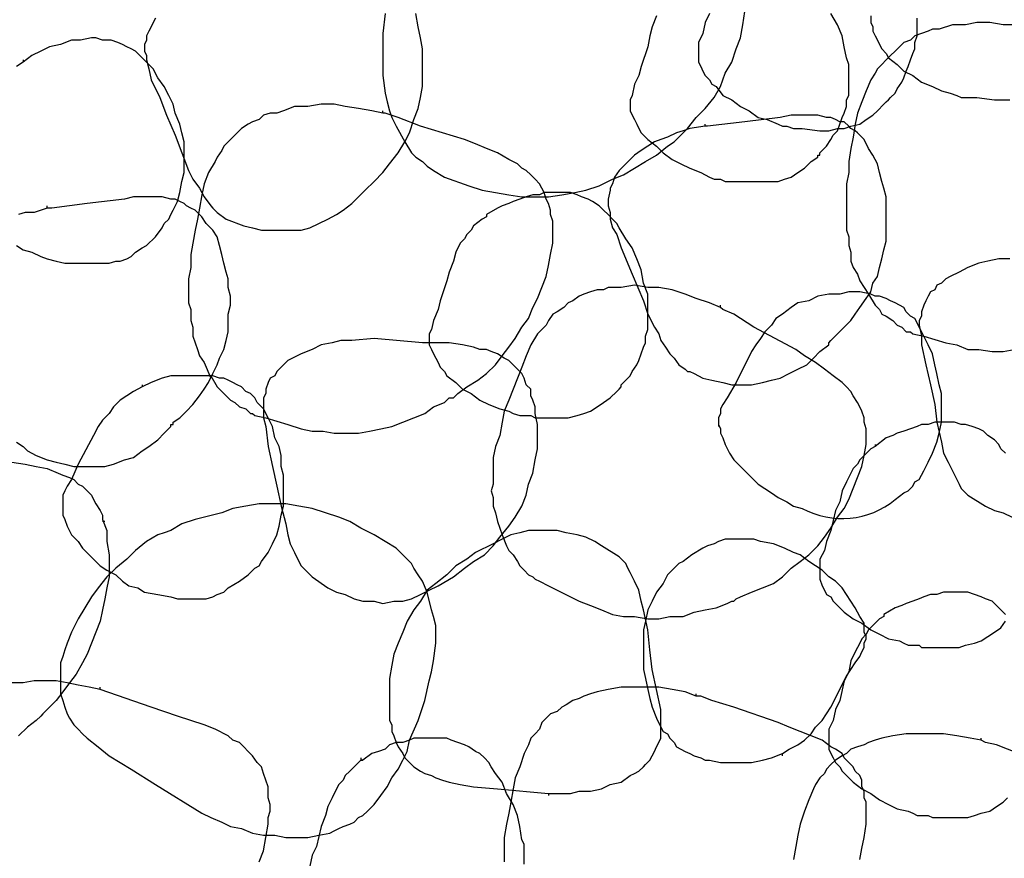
# Model space of a CAD drawing. Header units: millimetres. Extents: x 14 to 424, y 0 to 287.
# Tile 26 of 104: x 85 to 104, y 244 to 260. Entities that reach past the tile are written whole.
import ezdxf

# ---------------------------------------------------------------- set-up
doc = ezdxf.new("R2010")
doc.units = ezdxf.units.MM
doc.layers.add('PDF _0', color=7, linetype='Continuous')

msp = doc.modelspace()

# ---------------------------------------------------------------- linework, layer by layer
at = {"layer": 'PDF _0', "lineweight": 25}
for points in [[(88.029, 260.141), (87.988, 260.058), (87.946, 259.975), (87.905, 259.892), (87.863, 259.809), (87.863, 259.726), (87.821, 259.643), (87.821, 259.518), (87.863, 259.435), (87.863, 259.352), (87.905, 259.186), (87.946, 258.978), (88.112, 258.645), (88.237, 258.313), (88.403, 257.939), (88.528, 257.607), (88.652, 257.275), (88.735, 257.108), (88.86, 256.942), (88.943, 256.776), (89.068, 256.61), (89.109, 256.568), (89.192, 256.485), (89.359, 256.361), (89.691, 256.236), (89.857, 256.194), (90.023, 256.153), (90.231, 256.153), (90.397, 256.153), (90.563, 256.153), (90.771, 256.153), (90.937, 256.194), (91.103, 256.278), (91.27, 256.361), (91.436, 256.444), (91.56, 256.527), (91.727, 256.651), (91.976, 256.901), (92.142, 257.067), (92.308, 257.233), (92.433, 257.399), (92.599, 257.607), (92.724, 257.815), (92.807, 257.981), (92.89, 258.23), (92.973, 258.438), (93.014, 258.645), (93.056, 258.853), (93.056, 259.102), (93.056, 259.31), (93.056, 259.559), (93.014, 259.767), (92.973, 259.975), (92.931, 260.224)], [(92.35, 260.224), (92.308, 259.85), (92.308, 259.435), (92.308, 259.269), (92.308, 259.061), (92.35, 258.729), (92.391, 258.562), (92.433, 258.396), (92.474, 258.272), (92.557, 258.105), (92.724, 257.815), (92.848, 257.607), (92.931, 257.524), (93.056, 257.441), (93.139, 257.358), (93.264, 257.275), (93.471, 257.15), (93.928, 256.984), (94.178, 256.901), (94.427, 256.859), (94.676, 256.818), (94.925, 256.776), (95.175, 256.776), (95.424, 256.776), (95.673, 256.818), (95.922, 256.859), (96.13, 256.901), (96.379, 256.984), (96.629, 257.108), (96.836, 257.191), (97.252, 257.441), (97.459, 257.565), (97.667, 257.732), (97.792, 257.815), (97.875, 257.898), (98.041, 258.064), (98.207, 258.272), (98.373, 258.438), (98.54, 258.645), (98.664, 258.853), (98.747, 259.102), (98.872, 259.31), (98.955, 259.559), (99.038, 259.767), (99.08, 260.016), (99.121, 260.266)], [(97.459, 260.183), (97.376, 259.975), (97.335, 259.809), (97.293, 259.601), (97.169, 259.227), (97.127, 259.061), (97.044, 258.895), (97.002, 258.687), (96.961, 258.604), (96.961, 258.521), (96.961, 258.396), (97.002, 258.313), (97.044, 258.23), (97.086, 258.147), (97.127, 258.064), (97.169, 257.981), (97.252, 257.898), (97.293, 257.856), (97.459, 257.732), (97.584, 257.607), (97.75, 257.482), (97.916, 257.399), (98.083, 257.316), (98.29, 257.233), (98.456, 257.15), (98.54, 257.108), (98.664, 257.108), (98.747, 257.067), (98.789, 257.067), (98.83, 257.067), (98.872, 257.067), (98.955, 257.067), (99.287, 257.067), (99.412, 257.067), (99.578, 257.067), (99.744, 257.067), (99.869, 257.108), (99.994, 257.15), (100.118, 257.233), (100.243, 257.316), (100.367, 257.441), (100.492, 257.524), (100.492, 257.565), (100.534, 257.565), (100.534, 257.607), (100.575, 257.648), (100.658, 257.732), (100.741, 257.856), (100.783, 257.939), (100.866, 258.022), (100.907, 258.147), (100.949, 258.272), (100.991, 258.355), (101.032, 258.479), (101.032, 258.604), (101.074, 258.687), (101.074, 258.812), (101.074, 258.936), (101.074, 259.019), (101.074, 259.144), (101.074, 259.269), (101.032, 259.393), (100.991, 259.601), (100.949, 259.809), (100.866, 260.016), (100.741, 260.224)], [(98.456, 260.224), (98.373, 260.058), (98.332, 259.85), (98.249, 259.684), (98.249, 259.601), (98.249, 259.476), (98.249, 259.393), (98.249, 259.31), (98.29, 259.227), (98.332, 259.144), (98.373, 259.061), (98.456, 258.978), (98.498, 258.895), (98.581, 258.853), (98.706, 258.687), (98.872, 258.604), (99.038, 258.479), (99.204, 258.396), (99.37, 258.272), (99.537, 258.23), (99.744, 258.147), (99.827, 258.105), (99.91, 258.105), (100.035, 258.064), (100.077, 258.064), (100.118, 258.064), (100.201, 258.064), (100.534, 258.022), (100.7, 258.022), (100.866, 258.064), (100.991, 258.064), (101.115, 258.105), (101.281, 258.147), (101.406, 258.23), (101.531, 258.313), (101.614, 258.396), (101.738, 258.521), (101.78, 258.562), (101.821, 258.604), (101.863, 258.645), (101.946, 258.729), (101.988, 258.812), (102.071, 258.936), (102.112, 259.019), (102.154, 259.144), (102.195, 259.227), (102.237, 259.352), (102.278, 259.476), (102.32, 259.559), (102.32, 259.684), (102.361, 259.809), (102.361, 259.892), (102.361, 260.016), (102.361, 260.141)], [(101.489, 260.183), (101.489, 260.058), (101.531, 259.975), (101.531, 259.892), (101.572, 259.809), (101.614, 259.726), (101.655, 259.643), (101.697, 259.559), (101.78, 259.476), (101.821, 259.393), (101.988, 259.269), (102.112, 259.144), (102.278, 259.061), (102.445, 258.936), (102.652, 258.853), (102.818, 258.77), (102.985, 258.729), (103.109, 258.687), (103.192, 258.645), (103.275, 258.645), (103.317, 258.645), (103.358, 258.645), (103.4, 258.645), (103.483, 258.645), (103.815, 258.604), (103.982, 258.604), (104.106, 258.604)], [(104.231, 260.016), (103.982, 260.016), (103.732, 260.058), (103.483, 260.058), (103.275, 260.016), (103.026, 260.016), (102.777, 259.933), (102.652, 259.933), (102.569, 259.892), (102.445, 259.85), (102.32, 259.809), (102.237, 259.726), (102.112, 259.684), (102.029, 259.601), (101.946, 259.518), (101.863, 259.435), (101.78, 259.352), (101.697, 259.269), (101.614, 259.186), (101.572, 259.102), (101.489, 258.978), (101.406, 258.77), (101.323, 258.562), (101.24, 258.355), (101.198, 258.147), (101.157, 257.898), (101.115, 257.69), (101.074, 257.441), (101.074, 257.233), (101.032, 257.025), (101.032, 256.776), (101.032, 256.568), (101.032, 256.319), (101.032, 256.236), (101.032, 256.194), (101.032, 256.153), (101.074, 256.028), (101.074, 255.862), (101.115, 255.737), (101.115, 255.571), (101.157, 255.447), (101.24, 255.322), (101.281, 255.197), (101.448, 254.948), (101.572, 254.74), (101.655, 254.657), (101.697, 254.574), (101.78, 254.533), (101.904, 254.45), (101.988, 254.367), (102.071, 254.325), (102.154, 254.242), (102.237, 254.242), (102.278, 254.2), (102.486, 254.159), (102.902, 254.034), (103.109, 253.993), (103.317, 253.91), (103.525, 253.91), (103.774, 253.868), (103.982, 253.868), (104.189, 253.91)], [(85.412, 255.862), (85.537, 255.779), (85.703, 255.737), (85.869, 255.654), (85.994, 255.613), (86.16, 255.571), (86.326, 255.53), (86.575, 255.53), (86.824, 255.53), (86.949, 255.53), (87.032, 255.53), (87.157, 255.53), (87.281, 255.571), (87.365, 255.571), (87.489, 255.613), (87.572, 255.654), (87.655, 255.737), (87.78, 255.821), (87.863, 255.862), (88.029, 256.028), (88.154, 256.194), (88.195, 256.278), (88.278, 256.361), (88.32, 256.444), (88.362, 256.527), (88.445, 256.693), (88.486, 256.859), (88.528, 257.067), (88.569, 257.233), (88.569, 257.441), (88.569, 257.607), (88.569, 257.815), (88.528, 257.981), (88.486, 258.147), (88.403, 258.355), (88.362, 258.521), (88.278, 258.687), (88.195, 258.853), (88.071, 259.019), (87.988, 259.186), (87.863, 259.31), (87.78, 259.393), (87.738, 259.435), (87.655, 259.518), (87.572, 259.559), (87.489, 259.601), (87.406, 259.643), (87.323, 259.684), (87.198, 259.726), (87.115, 259.726), (87.032, 259.726), (86.908, 259.767), (86.824, 259.767), (86.617, 259.726), (86.451, 259.726), (86.243, 259.643), (86.035, 259.601), (85.869, 259.518), (85.703, 259.435), (85.537, 259.31)], [(93.014, 259.767), (93.014, 259.767)], [(87.863, 259.393), (87.863, 259.352)], [(85.537, 259.352), (85.537, 259.31), (85.412, 259.227)], [(92.308, 258.355), (92.1, 258.396), (91.851, 258.438), (91.602, 258.479), (91.394, 258.521), (91.145, 258.521), (90.896, 258.479), (90.646, 258.479), (90.439, 258.396), (90.314, 258.355), (90.189, 258.355), (90.065, 258.313), (89.982, 258.23), (89.857, 258.189), (89.774, 258.147), (89.649, 258.064), (89.566, 257.981), (89.483, 257.898), (89.4, 257.815), (89.317, 257.732), (89.275, 257.648), (89.192, 257.524), (89.151, 257.441), (89.026, 257.233), (88.943, 257.025), (88.902, 256.818), (88.86, 256.568), (88.819, 256.361), (88.777, 256.153), (88.735, 255.904), (88.694, 255.696), (88.694, 255.447), (88.652, 255.239), (88.652, 255.031), (88.652, 254.782), (88.694, 254.657), (88.694, 254.616), (88.694, 254.45), (88.735, 254.325), (88.735, 254.159), (88.777, 254.034), (88.819, 253.91), (88.86, 253.785), (88.943, 253.66), (89.068, 253.37)], [(89.068, 253.411), (89.192, 253.203), (89.275, 253.12), (89.359, 253.037), (89.442, 252.954), (89.525, 252.913), (89.608, 252.829), (89.732, 252.788), (89.816, 252.705), (89.857, 252.705), (89.899, 252.663), (90.106, 252.622), (90.522, 252.497), (90.771, 252.414), (90.979, 252.373), (91.186, 252.373), (91.394, 252.331), (91.602, 252.331), (91.851, 252.331), (92.059, 252.373), (92.267, 252.414), (92.474, 252.456), (92.682, 252.539), (92.89, 252.622), (93.097, 252.705), (93.264, 252.829), (93.471, 252.913), (93.554, 252.996), (93.596, 252.996), (93.637, 252.996), (93.721, 253.079), (93.887, 253.203), (94.094, 253.328), (94.261, 253.453), (94.427, 253.619), (94.551, 253.785), (94.676, 253.951), (94.801, 254.117), (94.925, 254.325), (95.05, 254.491), (95.133, 254.699), (95.216, 254.865), (95.299, 255.073), (95.382, 255.281), (95.424, 255.488), (95.465, 255.696), (95.507, 255.904), (95.507, 256.111), (95.507, 256.319), (95.465, 256.444), (95.465, 256.527), (95.424, 256.651), (95.382, 256.735), (95.341, 256.859), (95.299, 256.942), (95.258, 257.025), (95.175, 257.108), (95.091, 257.191), (95.008, 257.275), (94.925, 257.316), (94.842, 257.399), (94.676, 257.482), (94.468, 257.607), (94.261, 257.69), (94.053, 257.773), (93.845, 257.856), (93.014, 258.105), (92.599, 258.272), (92.35, 258.355), (92.308, 258.355), (92.308, 258.396)], [(98.373, 258.105), (98.083, 258.064), (97.958, 258.022), (97.833, 257.981), (97.667, 257.898), (97.542, 257.856), (97.418, 257.815), (97.293, 257.732), (97.169, 257.648), (97.044, 257.565), (96.961, 257.482), (96.836, 257.358), (96.753, 257.275), (96.67, 257.15), (96.629, 257.025), (96.587, 256.942), (96.587, 256.901), (96.545, 256.735), (96.545, 256.61), (96.587, 256.485), (96.587, 256.361), (96.629, 256.194), (96.712, 256.07), (96.795, 255.821), (97.002, 255.322), (97.21, 254.824), (97.293, 254.574), (97.418, 254.325), (97.501, 254.2), (97.542, 254.076), (97.626, 253.951), (97.709, 253.827), (97.792, 253.743), (97.875, 253.619), (97.999, 253.536), (98.041, 253.494), (98.083, 253.494), (98.166, 253.453), (98.332, 253.37), (98.498, 253.328), (98.706, 253.286), (98.872, 253.245), (99.038, 253.245), (99.246, 253.245), (99.453, 253.286), (99.62, 253.328), (99.786, 253.37), (99.952, 253.453), (100.118, 253.536), (100.284, 253.619), (100.409, 253.743), (100.534, 253.868), (100.7, 253.993), (100.7, 254.034), (100.741, 254.076), (100.866, 254.2), (100.991, 254.325), (101.115, 254.45), (101.198, 254.574), (101.281, 254.699), (101.406, 254.865), (101.489, 254.99), (101.531, 255.156), (101.614, 255.281), (101.655, 255.447), (101.697, 255.613), (101.738, 255.779), (101.78, 255.945), (101.78, 256.111), (101.78, 256.278), (101.78, 256.444), (101.78, 256.61), (101.78, 256.776), (101.738, 256.942), (101.697, 257.067), (101.655, 257.233), (101.614, 257.399), (101.531, 257.565), (101.448, 257.69), (101.364, 257.856), (101.24, 257.981), (101.198, 258.022), (101.115, 258.064), (101.074, 258.105), (100.991, 258.189), (100.907, 258.189), (100.824, 258.23), (100.741, 258.272), (100.658, 258.272), (100.492, 258.313), (100.326, 258.313), (100.16, 258.313), (99.994, 258.313), (99.786, 258.272), (99.121, 258.189), (98.415, 258.105), (98.373, 258.105), (98.373, 258.147)], [(88.486, 258.147), (88.486, 258.147)], [(85.412, 252.165), (85.537, 252.082), (85.62, 251.999), (85.703, 251.957), (85.786, 251.916), (85.994, 251.832), (86.16, 251.791), (86.326, 251.749), (86.492, 251.708), (86.7, 251.708), (86.866, 251.708), (87.074, 251.708), (87.24, 251.749), (87.448, 251.832), (87.614, 251.874), (87.78, 251.999), (87.905, 252.082), (88.071, 252.206), (88.195, 252.331), (88.32, 252.456), (88.32, 252.497), (88.362, 252.497), (88.362, 252.539), (88.486, 252.622), (88.611, 252.746), (88.735, 252.871), (88.86, 253.037), (88.943, 253.162), (89.026, 253.286), (89.109, 253.453), (89.192, 253.619), (89.234, 253.743), (89.317, 253.91), (89.359, 254.076), (89.4, 254.242), (89.4, 254.408), (89.4, 254.574), (89.442, 254.74), (89.442, 254.907), (89.4, 255.073), (89.4, 255.239), (89.359, 255.364), (89.317, 255.53), (89.275, 255.696), (89.234, 255.862), (89.192, 256.028), (89.109, 256.153), (88.985, 256.278), (88.902, 256.402), (88.819, 256.485), (88.777, 256.527), (88.694, 256.568), (88.611, 256.61), (88.569, 256.651), (88.486, 256.693), (88.403, 256.735), (88.32, 256.735), (88.154, 256.776), (87.946, 256.776), (87.78, 256.776), (87.614, 256.776), (87.448, 256.735), (86.741, 256.651), (86.077, 256.568), (86.035, 256.568), (85.994, 256.568), (85.994, 256.61)], [(85.994, 256.568), (85.744, 256.485), (85.578, 256.485), (85.454, 256.444)], [(96.587, 256.485), (96.587, 256.485)], [(95.507, 256.278), (95.507, 256.319)], [(104.106, 255.613), (103.899, 255.613), (103.691, 255.571), (103.525, 255.53), (103.317, 255.447), (103.151, 255.364), (102.985, 255.281), (102.902, 255.239), (102.818, 255.156), (102.735, 255.114), (102.694, 255.031), (102.611, 254.99), (102.569, 254.907), (102.528, 254.824), (102.486, 254.74), (102.445, 254.616), (102.445, 254.533), (102.403, 254.45), (102.403, 254.367), (102.445, 254.159), (102.445, 253.993), (102.528, 253.619), (102.611, 253.245), (102.694, 252.871), (102.735, 252.539), (102.818, 252.165), (102.86, 251.957), (102.943, 251.791), (103.026, 251.625), (103.109, 251.459), (103.151, 251.375), (103.192, 251.292), (103.317, 251.168), (103.649, 250.96), (103.815, 250.877), (103.982, 250.835), (104.148, 250.752)], [(89.359, 255.364), (89.359, 255.364)], [(97.21, 255.281), (97.21, 255.281)], [(98.664, 254.699), (98.456, 254.782), (98.207, 254.865), (97.999, 254.948), (97.75, 255.031), (97.501, 255.073), (97.293, 255.073), (97.044, 255.114), (96.795, 255.073), (96.67, 255.073), (96.545, 255.073), (96.462, 255.031), (96.338, 255.031), (96.213, 254.99), (96.088, 254.948), (96.005, 254.907), (95.881, 254.824), (95.798, 254.782), (95.715, 254.699), (95.59, 254.616), (95.507, 254.574), (95.424, 254.45), (95.382, 254.367), (95.216, 254.2), (95.091, 253.993), (95.008, 253.785), (94.925, 253.577), (94.842, 253.37), (94.759, 253.162), (94.676, 252.954), (94.593, 252.746), (94.551, 252.539), (94.51, 252.289), (94.427, 252.082), (94.385, 251.874), (94.385, 251.749), (94.385, 251.708), (94.385, 251.666), (94.385, 251.542), (94.385, 251.375), (94.344, 251.251), (94.385, 251.126), (94.385, 250.96), (94.427, 250.835), (94.468, 250.669), (94.551, 250.42), (94.634, 250.212), (94.676, 250.129), (94.759, 250.046), (94.842, 249.921), (94.884, 249.838), (94.967, 249.755), (95.05, 249.672), (95.133, 249.631), (95.175, 249.589), (95.258, 249.548), (95.424, 249.465), (95.839, 249.257), (96.005, 249.174), (96.213, 249.091), (96.421, 249.008), (96.629, 248.924), (96.836, 248.883), (97.044, 248.883), (97.293, 248.841), (97.501, 248.841), (97.709, 248.883), (97.958, 248.883), (98.166, 248.966), (98.373, 249.008), (98.581, 249.049), (98.789, 249.132), (98.872, 249.174), (98.913, 249.174), (98.955, 249.215), (99.038, 249.257), (99.246, 249.34), (99.453, 249.423), (99.661, 249.506), (99.827, 249.631), (99.994, 249.797), (100.16, 249.921), (100.326, 250.046), (100.492, 250.212), (100.617, 250.378), (100.741, 250.545), (100.866, 250.752), (100.991, 250.919), (101.074, 251.085), (101.157, 251.292), (101.24, 251.5), (101.323, 251.708), (101.364, 251.916), (101.406, 252.123), (101.406, 252.206), (101.406, 252.331), (101.406, 252.414), (101.364, 252.539), (101.364, 252.622), (101.323, 252.746), (101.281, 252.829), (101.24, 252.913), (101.157, 253.037), (101.115, 253.12), (101.032, 253.203), (100.949, 253.286), (100.783, 253.411), (100.617, 253.536), (100.45, 253.66), (100.243, 253.785), (100.077, 253.91), (99.287, 254.325), (98.913, 254.574), (98.706, 254.657), (98.664, 254.699), (98.664, 254.74)], [(102.403, 254.408), (102.403, 254.367)], [(93.222, 253.91), (93.222, 253.91)], [(87.78, 253.245), (87.78, 253.203), (87.614, 253.12), (87.489, 253.037), (87.365, 252.954), (87.24, 252.829), (87.157, 252.705), (87.032, 252.58), (86.949, 252.456), (86.866, 252.289), (86.575, 251.749), (86.451, 251.459), (86.367, 251.334), (86.326, 251.251), (86.284, 251.168), (86.284, 251.085), (86.284, 251.002), (86.284, 250.96), (86.284, 250.877), (86.284, 250.794), (86.326, 250.711), (86.367, 250.586), (86.451, 250.42), (86.575, 250.295), (86.658, 250.171), (86.783, 250.046), (86.866, 249.963), (86.991, 249.838), (87.115, 249.755), (87.281, 249.672), (87.406, 249.548), (87.531, 249.465), (87.697, 249.423), (87.821, 249.34), (88.071, 249.298), (88.32, 249.257), (88.445, 249.215), (88.528, 249.215), (88.652, 249.215), (88.777, 249.215), (88.902, 249.215), (88.985, 249.215), (89.109, 249.257), (89.192, 249.298), (89.317, 249.34), (89.4, 249.423), (89.608, 249.548), (89.774, 249.672), (89.816, 249.714), (89.899, 249.797), (89.982, 249.838), (90.023, 249.921), (90.148, 250.088), (90.231, 250.254), (90.314, 250.42), (90.356, 250.586), (90.397, 250.794), (90.439, 250.96), (90.439, 251.168), (90.439, 251.334), (90.439, 251.542), (90.397, 251.708), (90.397, 251.916), (90.356, 252.082), (90.273, 252.248), (90.231, 252.456), (90.148, 252.622), (90.065, 252.788), (89.982, 252.871), (89.94, 252.913), (89.899, 252.996), (89.816, 253.079), (89.732, 253.12), (89.649, 253.203), (89.566, 253.245), (89.483, 253.286), (89.4, 253.328), (89.317, 253.37), (89.234, 253.37), (89.109, 253.411), (88.902, 253.411), (88.735, 253.411), (88.528, 253.411), (88.32, 253.411), (88.154, 253.37), (87.946, 253.286), (87.78, 253.203)], [(102.818, 253.079), (102.818, 253.079)], [(90.065, 252.871), (90.065, 252.829)], [(104.023, 251.957), (103.94, 252.04), (103.899, 252.123), (103.815, 252.206), (103.691, 252.289), (103.608, 252.373), (103.525, 252.414), (103.4, 252.456), (103.275, 252.497), (103.192, 252.497), (103.068, 252.539), (102.943, 252.539), (102.818, 252.539), (102.694, 252.539), (102.569, 252.497), (102.445, 252.497), (102.361, 252.456), (102.237, 252.414), (102.112, 252.373), (101.988, 252.331), (101.904, 252.289), (101.78, 252.248), (101.572, 252.082)], [(98.623, 252.497), (98.623, 252.456)], [(95.216, 252.289), (95.216, 252.289)], [(101.572, 252.123), (101.572, 252.082), (101.489, 252.04), (101.364, 251.916), (101.281, 251.832), (101.24, 251.749), (101.157, 251.666), (101.115, 251.583), (101.032, 251.417), (100.949, 251.251), (100.907, 251.043), (100.824, 250.877), (100.741, 250.503), (100.658, 250.295), (100.617, 250.129), (100.534, 249.963), (100.534, 249.838), (100.534, 249.755), (100.534, 249.672), (100.534, 249.589), (100.575, 249.465), (100.617, 249.381), (100.658, 249.298), (100.741, 249.257), (100.783, 249.174), (100.866, 249.091), (100.991, 248.966), (101.157, 248.841), (101.323, 248.758), (101.489, 248.634), (101.655, 248.551), (101.821, 248.467), (102.029, 248.426), (102.112, 248.384), (102.195, 248.343), (102.32, 248.343), (102.361, 248.343), (102.403, 248.343), (102.445, 248.301), (102.528, 248.301), (102.818, 248.301), (102.985, 248.301), (103.151, 248.301), (103.275, 248.343), (103.442, 248.384), (103.566, 248.426), (103.691, 248.509), (103.815, 248.592), (103.94, 248.675), (104.023, 248.8)], [(101.406, 252.082), (101.406, 252.082)], [(85.329, 251.791), (85.578, 251.749), (85.786, 251.708), (85.994, 251.666), (86.201, 251.583), (86.284, 251.542), (86.409, 251.5), (86.492, 251.459), (86.575, 251.375), (86.658, 251.334), (86.741, 251.251), (86.824, 251.168), (86.866, 251.085), (86.908, 251.002), (86.991, 250.877), (87.032, 250.794), (87.032, 250.711), (87.115, 250.503), (87.115, 250.295), (87.157, 250.046), (87.157, 249.838), (87.157, 249.631), (87.115, 249.423), (87.074, 249.215), (87.032, 249.008), (86.991, 248.8), (86.908, 248.592), (86.824, 248.384), (86.741, 248.177), (86.658, 248.011), (86.534, 247.803), (86.409, 247.637), (86.284, 247.47), (86.16, 247.304), (85.994, 247.138), (85.911, 247.055), (85.869, 247.013), (85.786, 246.93), (85.62, 246.806), (85.454, 246.64)], [(90.439, 251.542), (90.439, 251.542)], [(86.284, 250.96), (86.284, 250.919)], [(87.074, 250.669), (87.032, 250.669)], [(95.424, 245.559), (95.839, 245.559), (96.005, 245.601), (96.213, 245.601), (96.421, 245.643), (96.587, 245.726), (96.795, 245.767), (96.961, 245.892), (97.044, 245.933), (97.127, 245.975), (97.21, 246.058), (97.252, 246.1), (97.335, 246.183), (97.376, 246.266), (97.418, 246.349), (97.459, 246.432), (97.501, 246.515), (97.542, 246.598), (97.542, 246.681), (97.542, 246.764), (97.542, 246.972), (97.542, 247.138), (97.459, 247.512), (97.376, 247.886), (97.335, 248.26), (97.293, 248.634), (97.21, 249.008), (97.169, 249.174), (97.127, 249.381), (97.044, 249.548), (96.961, 249.714), (96.919, 249.797), (96.878, 249.88), (96.753, 250.005), (96.421, 250.212), (96.296, 250.295), (96.13, 250.378), (95.964, 250.42), (95.756, 250.462), (95.59, 250.503), (95.424, 250.503), (95.216, 250.503), (95.05, 250.503), (94.884, 250.462), (94.718, 250.42), (94.551, 250.337), (94.385, 250.254), (94.053, 250.088), (93.887, 249.963), (93.679, 249.838), (93.513, 249.672), (93.305, 249.506), (93.139, 249.381), (93.014, 249.174), (92.89, 249.008), (92.765, 248.8), (92.682, 248.592), (92.599, 248.384), (92.516, 248.177), (92.474, 247.969), (92.433, 247.72), (92.433, 247.512), (92.433, 247.304), (92.433, 247.055), (92.433, 246.93), (92.474, 246.847), (92.474, 246.723), (92.516, 246.64), (92.557, 246.515), (92.599, 246.432), (92.682, 246.307), (92.724, 246.224), (92.807, 246.141), (92.89, 246.058), (93.014, 245.975), (93.097, 245.933), (93.222, 245.892), (93.305, 245.85), (93.43, 245.809), (93.554, 245.767), (93.762, 245.726), (94.011, 245.684), (94.468, 245.643), (95.424, 245.559), (95.424, 245.518)], [(99.827, 246.266), (99.827, 246.307), (99.952, 246.39), (100.118, 246.473), (100.243, 246.557), (100.367, 246.681), (100.45, 246.806), (100.575, 246.93), (100.658, 247.055), (100.741, 247.18), (101.032, 247.761), (101.198, 248.011), (101.281, 248.135), (101.323, 248.218), (101.364, 248.301), (101.364, 248.384), (101.406, 248.467), (101.406, 248.509), (101.364, 248.592), (101.364, 248.675), (101.364, 248.758), (101.281, 248.883), (101.198, 249.049), (101.115, 249.174), (101.032, 249.298), (100.949, 249.423), (100.824, 249.548), (100.7, 249.631), (100.575, 249.755), (100.45, 249.838), (100.326, 249.921), (100.16, 250.046), (100.035, 250.088), (99.869, 250.171), (99.661, 250.254), (99.412, 250.295), (99.287, 250.337), (99.163, 250.337), (99.08, 250.337), (98.955, 250.337), (98.83, 250.337), (98.747, 250.337), (98.623, 250.295), (98.54, 250.254), (98.415, 250.212), (98.332, 250.171), (98.124, 250.046), (97.958, 249.921), (97.875, 249.88), (97.792, 249.797), (97.75, 249.755), (97.667, 249.672), (97.584, 249.506), (97.459, 249.34), (97.376, 249.174), (97.293, 249.008), (97.252, 248.8), (97.21, 248.634), (97.21, 248.467), (97.21, 248.26), (97.21, 248.094), (97.21, 247.886), (97.252, 247.72), (97.293, 247.512), (97.335, 247.346), (97.376, 247.18), (97.459, 246.972), (97.542, 246.806), (97.584, 246.723), (97.667, 246.681), (97.709, 246.598), (97.792, 246.515), (97.833, 246.432), (97.916, 246.39), (97.999, 246.349), (98.083, 246.307), (98.166, 246.266), (98.29, 246.224), (98.373, 246.183), (98.456, 246.183), (98.664, 246.141), (98.872, 246.141), (99.038, 246.141), (99.246, 246.141), (99.453, 246.183), (99.62, 246.224), (99.827, 246.307)], [(104.023, 248.924), (103.94, 249.008), (103.857, 249.091), (103.774, 249.174), (103.649, 249.215), (103.566, 249.257), (103.442, 249.298), (103.317, 249.34), (103.234, 249.34), (103.109, 249.34), (102.985, 249.34), (102.86, 249.34), (102.735, 249.298), (102.611, 249.298), (102.486, 249.257), (102.403, 249.215), (102.278, 249.174), (102.154, 249.132), (102.071, 249.091), (101.946, 249.049), (101.738, 248.924), (101.738, 248.883), (101.655, 248.841), (101.531, 248.717), (101.448, 248.634), (101.406, 248.551), (101.323, 248.467), (101.281, 248.384), (101.198, 248.218), (101.115, 248.052), (101.074, 247.844), (100.991, 247.678), (100.907, 247.304), (100.824, 247.138), (100.783, 246.93), (100.7, 246.764), (100.7, 246.681), (100.7, 246.557), (100.7, 246.473), (100.7, 246.39), (100.741, 246.307), (100.783, 246.224), (100.824, 246.141), (100.907, 246.058), (100.949, 245.975), (101.032, 245.892), (101.157, 245.767), (101.323, 245.643), (101.489, 245.559), (101.655, 245.435), (101.821, 245.352), (101.988, 245.269), (102.195, 245.227), (102.278, 245.186), (102.361, 245.144), (102.486, 245.144), (102.528, 245.144), (102.569, 245.144), (102.652, 245.103), (102.985, 245.103), (103.151, 245.103), (103.317, 245.103), (103.442, 245.144), (103.566, 245.186), (103.732, 245.227), (103.857, 245.31), (103.982, 245.393), (104.065, 245.476)], [(101.406, 248.509), (101.406, 248.551)], [(86.243, 247.927), (86.243, 247.886)], [(86.991, 247.512), (86.783, 247.554), (86.575, 247.595), (86.367, 247.637), (86.16, 247.678), (85.952, 247.678), (85.744, 247.678), (85.537, 247.637), (85.329, 247.637)], [(89.982, 244.272), (90.065, 244.479), (90.106, 244.729), (90.148, 244.978), (90.148, 245.103), (90.189, 245.227), (90.189, 245.352), (90.148, 245.476), (90.148, 245.559), (90.148, 245.684), (90.106, 245.809), (90.065, 245.933), (90.023, 246.058), (89.94, 246.141), (89.857, 246.266), (89.774, 246.349), (89.691, 246.432), (89.608, 246.515), (89.483, 246.557), (89.4, 246.64), (89.151, 246.764), (88.943, 246.847), (88.694, 246.93), (88.445, 247.013), (87.946, 247.18), (86.991, 247.512), (86.991, 247.554)], [(98.207, 247.387), (97.999, 247.47), (97.75, 247.512), (97.501, 247.554), (97.293, 247.554), (97.044, 247.554), (96.795, 247.554), (96.545, 247.512), (96.338, 247.47), (96.213, 247.429), (96.088, 247.387), (96.005, 247.346), (95.881, 247.304), (95.756, 247.221), (95.673, 247.18), (95.59, 247.097), (95.465, 247.055), (95.382, 246.972), (95.299, 246.889), (95.258, 246.764), (95.175, 246.681), (95.091, 246.598), (95.05, 246.473), (94.967, 246.307), (94.884, 246.058), (94.801, 245.85), (94.759, 245.643), (94.718, 245.393), (94.676, 245.186), (94.634, 244.978), (94.593, 244.729), (94.593, 244.521), (94.593, 244.272)], [(101.281, 244.313), (101.323, 244.521), (101.364, 244.729), (101.406, 244.978), (101.406, 245.186), (101.406, 245.393), (101.364, 245.476), (101.364, 245.601), (101.323, 245.684), (101.323, 245.809), (101.281, 245.892), (101.198, 245.975), (101.157, 246.058), (101.074, 246.141), (100.991, 246.224), (100.949, 246.307), (100.824, 246.39), (100.741, 246.432), (100.575, 246.557), (100.367, 246.64), (100.16, 246.723), (99.952, 246.806), (99.744, 246.889), (98.913, 247.18), (98.498, 247.304), (98.29, 247.387), (98.207, 247.387), (98.207, 247.429)], [(103.566, 246.557), (103.358, 246.598), (103.109, 246.64), (102.86, 246.681), (102.652, 246.681), (102.403, 246.681), (102.154, 246.681), (101.904, 246.64), (101.697, 246.598), (101.572, 246.557), (101.448, 246.515), (101.364, 246.473), (101.24, 246.432), (101.115, 246.39), (101.032, 246.307), (100.949, 246.266), (100.824, 246.183), (100.741, 246.1), (100.658, 246.016), (100.617, 245.933), (100.534, 245.85), (100.45, 245.726), (100.409, 245.643), (100.326, 245.435), (100.243, 245.227), (100.16, 244.978), (100.118, 244.77), (100.077, 244.562), (100.035, 244.313)], [(94.967, 244.23), (94.967, 244.355), (94.967, 244.479), (94.967, 244.604), (94.925, 244.687), (94.884, 244.936), (94.842, 245.144), (94.759, 245.352), (94.634, 245.559), (94.551, 245.767), (94.427, 245.933), (94.344, 246.058), (94.302, 246.141), (94.219, 246.224), (94.136, 246.307), (94.053, 246.349), (93.928, 246.432), (93.845, 246.473), (93.721, 246.515), (93.596, 246.557), (93.513, 246.598), (93.388, 246.598), (93.264, 246.598), (93.139, 246.598), (93.014, 246.598), (92.89, 246.598), (92.807, 246.557), (92.682, 246.515), (92.557, 246.515), (92.433, 246.473), (92.35, 246.39), (92.225, 246.349), (92.1, 246.307), (91.934, 246.183)], [(104.272, 246.307), (103.857, 246.473), (103.649, 246.515), (103.566, 246.557), (103.566, 246.598)], [(91.893, 246.224), (91.893, 246.183), (91.934, 246.183), (91.893, 246.183), (91.81, 246.1), (91.685, 245.975), (91.602, 245.892), (91.56, 245.809), (91.477, 245.726), (91.436, 245.643), (91.353, 245.476), (91.27, 245.31), (91.228, 245.144), (91.145, 244.936), (91.062, 244.562), (90.979, 244.396), (90.937, 244.189)]]:
    msp.add_lwpolyline(points, dxfattribs=at)
for points in [[(94.261, 256.444), (94.261, 256.402), (94.178, 256.361), (94.011, 256.236), (93.97, 256.153), (93.887, 256.07), (93.845, 255.987), (93.762, 255.904), (93.679, 255.737), (93.637, 255.571), (93.554, 255.364), (93.513, 255.197), (93.388, 254.824), (93.347, 254.657), (93.264, 254.45), (93.222, 254.283), (93.181, 254.2), (93.181, 254.076), (93.181, 253.993), (93.222, 253.91), (93.264, 253.827), (93.305, 253.743), (93.347, 253.66), (93.388, 253.577), (93.471, 253.494), (93.513, 253.411), (93.679, 253.286), (93.804, 253.162), (93.97, 253.079), (94.136, 252.954), (94.302, 252.871), (94.51, 252.788), (94.676, 252.746), (94.759, 252.705), (94.884, 252.663), (94.967, 252.663), (95.008, 252.663), (95.05, 252.663), (95.091, 252.663), (95.175, 252.622), (95.507, 252.622), (95.632, 252.622), (95.798, 252.622), (95.964, 252.663), (96.088, 252.705), (96.213, 252.746), (96.338, 252.829), (96.462, 252.913), (96.587, 252.996), (96.712, 253.12), (96.753, 253.162), (96.795, 253.203), (96.795, 253.245), (96.878, 253.328), (96.961, 253.411), (97.002, 253.494), (97.086, 253.619), (97.127, 253.702), (97.169, 253.827), (97.21, 253.951), (97.252, 254.034), (97.252, 254.159), (97.293, 254.283), (97.293, 254.367), (97.293, 254.491), (97.293, 254.616), (97.293, 254.74), (97.293, 254.824), (97.293, 254.948), (97.21, 255.156), (97.169, 255.405), (97.086, 255.613), (97.002, 255.821), (96.878, 255.987), (96.753, 256.194), (96.712, 256.278), (96.629, 256.361), (96.545, 256.444), (96.462, 256.527), (96.379, 256.61), (96.255, 256.693), (96.172, 256.735), (96.047, 256.776), (95.964, 256.818), (95.839, 256.859), (95.715, 256.859), (95.59, 256.859), (95.465, 256.859), (95.341, 256.859), (95.258, 256.818), (95.133, 256.818), (95.008, 256.776), (94.884, 256.735), (94.759, 256.693), (94.676, 256.651), (94.551, 256.61), (94.468, 256.568)], [(93.637, 249.631), (93.845, 249.797), (94.011, 249.921), (94.219, 250.046), (94.385, 250.212), (94.51, 250.378), (94.676, 250.586), (94.801, 250.752), (94.925, 250.96), (95.008, 251.168), (95.05, 251.375), (95.133, 251.583), (95.175, 251.832), (95.216, 252.04), (95.216, 252.248), (95.216, 252.497), (95.175, 252.705), (95.175, 252.829), (95.133, 252.954), (95.091, 253.037), (95.091, 253.162), (95.008, 253.245), (94.967, 253.37), (94.925, 253.453), (94.842, 253.536), (94.759, 253.619), (94.676, 253.702), (94.593, 253.743), (94.468, 253.827), (94.344, 253.868), (94.261, 253.91), (94.136, 253.91), (94.011, 253.951), (93.804, 253.993), (93.554, 254.034), (93.056, 254.034), (92.142, 254.117), (91.727, 254.076), (91.519, 254.076), (91.353, 254.034), (91.145, 253.993), (90.979, 253.91), (90.771, 253.827), (90.605, 253.743), (90.522, 253.702), (90.439, 253.619), (90.397, 253.577), (90.314, 253.494), (90.273, 253.411), (90.189, 253.37), (90.148, 253.286), (90.106, 253.162), (90.106, 253.079), (90.065, 252.996), (90.065, 252.913), (90.065, 252.829), (90.065, 252.622), (90.106, 252.456), (90.148, 252.082), (90.231, 251.708), (90.314, 251.334), (90.397, 250.96), (90.48, 250.628), (90.522, 250.42), (90.563, 250.254), (90.646, 250.088), (90.729, 249.921), (90.771, 249.838), (90.854, 249.755), (90.979, 249.631), (91.27, 249.423), (91.436, 249.34), (91.602, 249.298), (91.768, 249.215), (91.934, 249.174), (92.142, 249.174), (92.308, 249.132), (92.516, 249.174), (92.682, 249.174), (92.848, 249.215), (93.014, 249.298), (93.181, 249.381), (93.347, 249.465)], [(92.557, 250.171), (92.142, 250.42), (91.893, 250.545), (91.685, 250.669), (91.477, 250.752), (91.228, 250.835), (90.979, 250.919), (90.729, 250.96), (90.48, 251.002), (90.231, 251.002), (89.982, 251.002), (89.732, 250.96), (89.483, 250.919), (89.275, 250.835), (88.777, 250.711), (88.528, 250.628), (88.32, 250.503), (88.195, 250.462), (88.071, 250.42), (87.863, 250.295), (87.655, 250.129), (87.489, 249.963), (87.281, 249.797), (87.115, 249.631), (86.949, 249.423), (86.824, 249.257), (86.7, 249.049), (86.575, 248.841), (86.451, 248.592), (86.367, 248.384), (86.326, 248.26), (86.284, 248.135), (86.243, 248.011), (86.243, 247.927), (86.243, 247.803), (86.243, 247.678), (86.243, 247.554), (86.243, 247.429), (86.284, 247.304), (86.326, 247.18), (86.367, 247.055), (86.409, 246.972), (86.492, 246.847), (86.575, 246.764), (86.658, 246.681), (86.741, 246.598), (86.949, 246.432), (87.157, 246.266), (87.365, 246.141), (87.572, 246.016), (88.029, 245.726), (88.902, 245.186), (89.068, 245.103), (89.275, 245.019), (89.442, 244.936), (89.649, 244.895), (89.857, 244.812), (90.065, 244.77), (90.273, 244.77), (90.48, 244.729), (90.688, 244.729), (90.896, 244.729), (91.103, 244.77), (91.311, 244.812), (91.394, 244.853), (91.477, 244.895), (91.56, 244.936), (91.685, 244.978), (91.768, 245.019), (91.851, 245.103), (91.934, 245.144), (92.017, 245.227), (92.142, 245.352), (92.267, 245.518), (92.391, 245.684), (92.474, 245.85), (92.599, 246.016), (92.682, 246.183), (92.765, 246.349), (92.807, 246.557), (92.973, 246.93), (93.097, 247.304), (93.181, 247.678), (93.222, 247.844), (93.264, 248.052), (93.305, 248.384), (93.305, 248.551), (93.305, 248.717), (93.264, 248.883), (93.222, 249.008), (93.139, 249.34), (93.056, 249.548), (92.973, 249.672), (92.89, 249.797), (92.848, 249.88), (92.724, 250.005)]]:
    msp.add_lwpolyline(points, close=True, dxfattribs=at)
msp.add_lwpolyline([(101.946, 251.085), (102.112, 251.209), (102.195, 251.251), (102.278, 251.334), (102.32, 251.417), (102.403, 251.459), (102.486, 251.625), (102.569, 251.791), (102.652, 251.957), (102.735, 252.165), (102.777, 252.331), (102.818, 252.539), (102.818, 252.705), (102.818, 252.913), (102.818, 253.079), (102.777, 253.245), (102.735, 253.453), (102.694, 253.619), (102.652, 253.827), (102.569, 253.993), (102.486, 254.159), (102.403, 254.325), (102.361, 254.408), (102.32, 254.491), (102.237, 254.533), (102.154, 254.616), (102.112, 254.699), (102.029, 254.74), (101.946, 254.782), (101.863, 254.824), (101.78, 254.865), (101.655, 254.907), (101.572, 254.907), (101.489, 254.948), (101.281, 254.99), (101.074, 254.99), (100.907, 254.948), (100.7, 254.948), (100.492, 254.907), (100.326, 254.824), (100.118, 254.782), (99.994, 254.699), (99.827, 254.574), (99.703, 254.491), (99.62, 254.367), (99.495, 254.242), (99.412, 254.117), (99.329, 253.993), (99.246, 253.868), (98.955, 253.286), (98.789, 252.996), (98.706, 252.871), (98.664, 252.788), (98.664, 252.705), (98.623, 252.622), (98.623, 252.58), (98.623, 252.497), (98.664, 252.414), (98.664, 252.331), (98.706, 252.248), (98.747, 252.123), (98.83, 251.957), (98.913, 251.832), (99.038, 251.708), (99.121, 251.625), (99.246, 251.5), (99.37, 251.375), (99.495, 251.292), (99.62, 251.209), (99.744, 251.126), (99.91, 251.043), (100.035, 250.96), (100.201, 250.919, 0.308513)], format="xyb", close=True, dxfattribs=at)

doc.saveas('drawing.dxf')
